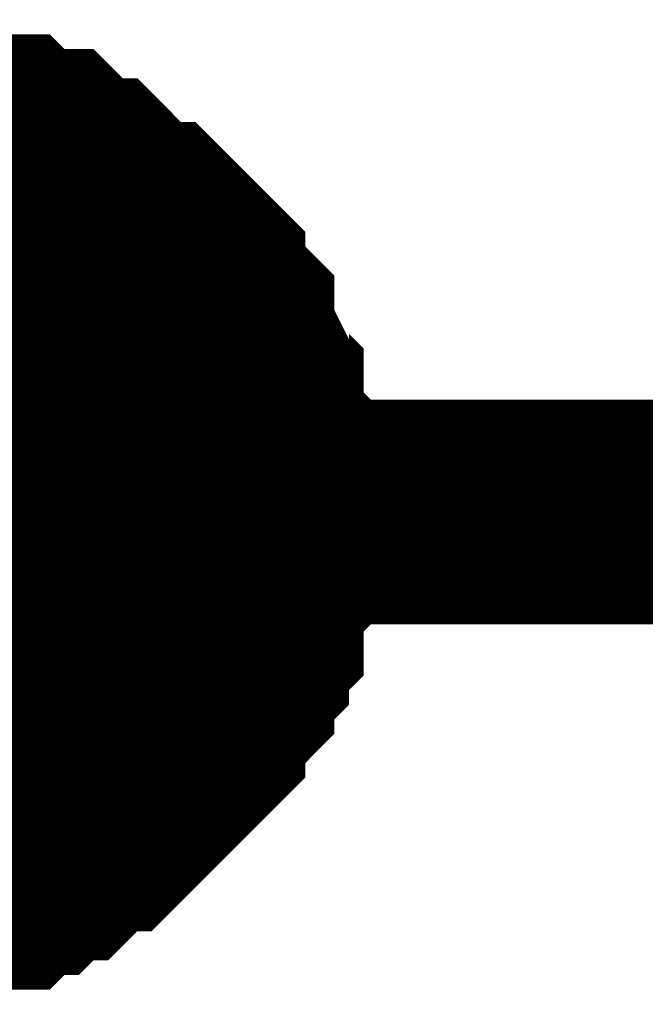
# Model space of a CAD drawing. Header units: inches. Extents: x 0 to 292, y 0 to 193.
# Tile 26 of 155: x 84.465 to 85.299, y 152.407 to 153.72. Entities that reach past the tile are written whole.
import ezdxf

# ---------------------------------------------------------------- set-up
doc = ezdxf.new("R2010")
doc.units = ezdxf.units.IN
doc.layers.add('Sheet', color=255, linetype='Continuous')

msp = doc.modelspace()

# ---------------------------------------------------------------- linework, layer by layer
at = {"layer": 'Sheet'}
for points in [[(84.3061, 153.5705, 0.2997, 0.2997, 0), (84.345, 153.5705, 0.2997, 0.2997, 0), (84.3645, 153.5705, 0.2997, 0.2997, 0), (84.384, 153.551, 0.2997, 0.2997, 0), (84.4035, 153.551, 0.2997, 0.2997, 0), (84.4425, 153.551, 0.2997, 0.2997, 0), (84.4619, 153.5315, 0.2997, 0.2997, 0), (84.4814, 153.5315, 0.2997, 0.2997, 0), (84.5009, 153.5315, 0.2997, 0.2997, 0), (84.5204, 153.512, 0.2997, 0.2997, 0), (84.5399, 153.4925, 0.2997, 0.2997, 0), (84.5594, 153.4925, 0.2997, 0.2997, 0), (84.5788, 153.473, 0.2997, 0.2997, 0), (84.5983, 153.4535, 0.2997, 0.2997, 0), (84.6178, 153.4341, 0.2997, 0.2997, 0), (84.6373, 153.4341, 0.2997, 0.2997, 0), (84.6568, 153.4146, 0.2997, 0.2997, 0), (84.6763, 153.3951, 0.2997, 0.2997, 0), (84.6958, 153.3756, 0.2997, 0.2997, 0), (84.6958, 153.3561, 0.2997, 0.2997, 0), (84.7152, 153.3366, 0.2997, 0.2997, 0), (84.7347, 153.3171, 0.2997, 0.2997, 0), (84.7347, 153.2976, 0.2997, 0.2997, 0), (84.7542, 153.2586, 0.2997, 0.2997, 0), (84.7542, 153.2391, 0.2997, 0.2997, 0), (84.7737, 153.2197, 0.2997, 0.2997, 0), (84.7737, 153.2002, 0.2997, 0.2997, 0), (84.7737, 153.1612, 0.2997, 0.2997, 0), (84.7932, 153.1417, 0.2997, 0.2997, 0), (84.7932, 153.1222, 0.2997, 0.2997, 0), (84.7932, 153.0832, 0.2997, 0.2997, 0), (84.7932, 153.0637, 0.2997, 0.2997, 0)], [(84.3061, 153.5705, 0.2997, 0.2997, 0), (84.345, 153.5705, 0.2997, 0.2997, 0), (84.3645, 153.5705, 0.2997, 0.2997, 0), (84.384, 153.551, 0.2997, 0.2997, 0), (84.4035, 153.551, 0.2997, 0.2997, 0), (84.4425, 153.551, 0.2997, 0.2997, 0), (84.4619, 153.5315, 0.2997, 0.2997, 0), (84.4814, 153.5315, 0.2997, 0.2997, 0), (84.5009, 153.5315, 0.2997, 0.2997, 0), (84.5204, 153.512, 0.2997, 0.2997, 0), (84.5399, 153.4925, 0.2997, 0.2997, 0), (84.5594, 153.4925, 0.2997, 0.2997, 0), (84.5788, 153.473, 0.2997, 0.2997, 0), (84.5983, 153.4535, 0.2997, 0.2997, 0), (84.6178, 153.4341, 0.2997, 0.2997, 0), (84.6373, 153.4341, 0.2997, 0.2997, 0), (84.6568, 153.4146, 0.2997, 0.2997, 0), (84.6763, 153.3951, 0.2997, 0.2997, 0), (84.6958, 153.3756, 0.2997, 0.2997, 0), (84.6958, 153.3561, 0.2997, 0.2997, 0), (84.7152, 153.3366, 0.2997, 0.2997, 0), (84.7347, 153.3171, 0.2997, 0.2997, 0), (84.7347, 153.2976, 0.2997, 0.2997, 0), (84.7542, 153.2586, 0.2997, 0.2997, 0), (84.7542, 153.2391, 0.2997, 0.2997, 0), (84.7737, 153.2197, 0.2997, 0.2997, 0), (84.7737, 153.2002, 0.2997, 0.2997, 0), (84.7737, 153.1612, 0.2997, 0.2997, 0), (84.7932, 153.1417, 0.2997, 0.2997, 0), (84.7932, 153.1222, 0.2997, 0.2997, 0), (84.7932, 153.0832, 0.2997, 0.2997, 0), (84.7932, 153.0637, 0.2997, 0.2997, 0)], [(84.3061, 153.5705, 0.2997, 0.2997, 0), (84.345, 153.5705, 0.2997, 0.2997, 0), (84.3645, 153.5705, 0.2997, 0.2997, 0), (84.384, 153.551, 0.2997, 0.2997, 0), (84.4035, 153.551, 0.2997, 0.2997, 0), (84.4425, 153.551, 0.2997, 0.2997, 0), (84.4619, 153.5315, 0.2997, 0.2997, 0), (84.4814, 153.5315, 0.2997, 0.2997, 0), (84.5009, 153.5315, 0.2997, 0.2997, 0), (84.5204, 153.512, 0.2997, 0.2997, 0), (84.5399, 153.4925, 0.2997, 0.2997, 0), (84.5594, 153.4925, 0.2997, 0.2997, 0), (84.5788, 153.473, 0.2997, 0.2997, 0), (84.5983, 153.4535, 0.2997, 0.2997, 0), (84.6178, 153.4341, 0.2997, 0.2997, 0), (84.6373, 153.4341, 0.2997, 0.2997, 0), (84.6568, 153.4146, 0.2997, 0.2997, 0), (84.6763, 153.3951, 0.2997, 0.2997, 0), (84.6958, 153.3756, 0.2997, 0.2997, 0), (84.6958, 153.3561, 0.2997, 0.2997, 0), (84.7152, 153.3366, 0.2997, 0.2997, 0), (84.7347, 153.3171, 0.2997, 0.2997, 0), (84.7347, 153.2976, 0.2997, 0.2997, 0), (84.7542, 153.2586, 0.2997, 0.2997, 0), (84.7542, 153.2391, 0.2997, 0.2997, 0), (84.7737, 153.2197, 0.2997, 0.2997, 0), (84.7737, 153.2002, 0.2997, 0.2997, 0), (84.7737, 153.1612, 0.2997, 0.2997, 0), (84.7932, 153.1417, 0.2997, 0.2997, 0), (84.7932, 153.1222, 0.2997, 0.2997, 0), (84.7932, 153.0832, 0.2997, 0.2997, 0), (84.7932, 153.0637, 0.2997, 0.2997, 0)], [(84.3061, 153.5705, 0.2997, 0.2997, 0), (84.345, 153.5705, 0.2997, 0.2997, 0), (84.3645, 153.5705, 0.2997, 0.2997, 0), (84.384, 153.551, 0.2997, 0.2997, 0), (84.4035, 153.551, 0.2997, 0.2997, 0), (84.4425, 153.551, 0.2997, 0.2997, 0), (84.4619, 153.5315, 0.2997, 0.2997, 0), (84.4814, 153.5315, 0.2997, 0.2997, 0), (84.5009, 153.5315, 0.2997, 0.2997, 0), (84.5204, 153.512, 0.2997, 0.2997, 0), (84.5399, 153.4925, 0.2997, 0.2997, 0), (84.5594, 153.4925, 0.2997, 0.2997, 0), (84.5788, 153.473, 0.2997, 0.2997, 0), (84.5983, 153.4535, 0.2997, 0.2997, 0), (84.6178, 153.4341, 0.2997, 0.2997, 0), (84.6373, 153.4341, 0.2997, 0.2997, 0), (84.6568, 153.4146, 0.2997, 0.2997, 0), (84.6763, 153.3951, 0.2997, 0.2997, 0), (84.6958, 153.3756, 0.2997, 0.2997, 0), (84.6958, 153.3561, 0.2997, 0.2997, 0), (84.7152, 153.3366, 0.2997, 0.2997, 0), (84.7347, 153.3171, 0.2997, 0.2997, 0), (84.7347, 153.2976, 0.2997, 0.2997, 0), (84.7542, 153.2586, 0.2997, 0.2997, 0), (84.7542, 153.2391, 0.2997, 0.2997, 0), (84.7737, 153.2197, 0.2997, 0.2997, 0), (84.7737, 153.2002, 0.2997, 0.2997, 0), (84.7737, 153.1612, 0.2997, 0.2997, 0), (84.7932, 153.1417, 0.2997, 0.2997, 0), (84.7932, 153.1222, 0.2997, 0.2997, 0), (84.7932, 153.0832, 0.2997, 0.2997, 0), (84.7932, 153.0637, 0.2997, 0.2997, 0)], [(84.4035, 153.551, 0.0991, 0.0991, 0), (84.4425, 153.551, 0.0991, 0.0991, 0), (84.4619, 153.5315, 0.0991, 0.0991, 0), (84.4814, 153.5315, 0.0991, 0.0991, 0), (84.5009, 153.5315, 0.0991, 0.0991, 0), (84.5204, 153.512, 0.0991, 0.0991, 0), (84.5399, 153.4925, 0.0991, 0.0991, 0), (84.5594, 153.4925, 0.0991, 0.0991, 0), (84.5788, 153.473, 0.0991, 0.0991, 0), (84.5983, 153.4535, 0.0991, 0.0991, 0), (84.6178, 153.4341, 0.0991, 0.0991, 0), (84.6373, 153.4341, 0.0991, 0.0991, 0), (84.6568, 153.4146, 0.0991, 0.0991, 0), (84.6763, 153.3951, 0.0991, 0.0991, 0), (84.6958, 153.3756, 0.0991, 0.0991, 0), (84.6958, 153.3561, 0.0991, 0.0991, 0), (84.7152, 153.3366, 0.0991, 0.0991, 0), (84.7347, 153.3171, 0.0991, 0.0991, 0), (84.7347, 153.2976, 0.0991, 0.0991, 0), (84.7542, 153.2586, 0.0991, 0.0991, 0), (84.7542, 153.2391, 0.0991, 0.0991, 0), (84.7737, 153.2197, 0.0991, 0.0991, 0), (84.7737, 153.2002, 0.0991, 0.0991, 0), (84.7737, 153.1612, 0.0991, 0.0991, 0), (84.7932, 153.1417, 0.0991, 0.0991, 0), (84.7932, 153.1222, 0.0991, 0.0991, 0), (84.7932, 153.0832, 0.0991, 0.0991, 0), (84.7932, 153.0637, 0.0991, 0.0991, 0)], [(84.4035, 153.551, 0.0991, 0.0991, 0), (84.4425, 153.551, 0.0991, 0.0991, 0), (84.4619, 153.5315, 0.0991, 0.0991, 0), (84.4814, 153.5315, 0.0991, 0.0991, 0), (84.5009, 153.5315, 0.0991, 0.0991, 0), (84.5204, 153.512, 0.0991, 0.0991, 0), (84.5399, 153.4925, 0.0991, 0.0991, 0), (84.5594, 153.4925, 0.0991, 0.0991, 0), (84.5788, 153.473, 0.0991, 0.0991, 0), (84.5983, 153.4535, 0.0991, 0.0991, 0), (84.6178, 153.4341, 0.0991, 0.0991, 0), (84.6373, 153.4341, 0.0991, 0.0991, 0), (84.6568, 153.4146, 0.0991, 0.0991, 0), (84.6763, 153.3951, 0.0991, 0.0991, 0), (84.6958, 153.3756, 0.0991, 0.0991, 0), (84.6958, 153.3561, 0.0991, 0.0991, 0), (84.7152, 153.3366, 0.0991, 0.0991, 0), (84.7347, 153.3171, 0.0991, 0.0991, 0), (84.7347, 153.2976, 0.0991, 0.0991, 0), (84.7542, 153.2586, 0.0991, 0.0991, 0), (84.7542, 153.2391, 0.0991, 0.0991, 0), (84.7737, 153.2197, 0.0991, 0.0991, 0), (84.7737, 153.2002, 0.0991, 0.0991, 0), (84.7737, 153.1612, 0.0991, 0.0991, 0), (84.7932, 153.1417, 0.0991, 0.0991, 0), (84.7932, 153.1222, 0.0991, 0.0991, 0), (84.7932, 153.0832, 0.0991, 0.0991, 0), (84.7932, 153.0637, 0.0991, 0.0991, 0)], [(84.4035, 153.551, 0.0991, 0.0991, 0), (84.4425, 153.551, 0.0991, 0.0991, 0), (84.4619, 153.5315, 0.0991, 0.0991, 0), (84.4814, 153.5315, 0.0991, 0.0991, 0), (84.5009, 153.5315, 0.0991, 0.0991, 0), (84.5204, 153.512, 0.0991, 0.0991, 0), (84.5399, 153.4925, 0.0991, 0.0991, 0), (84.5594, 153.4925, 0.0991, 0.0991, 0), (84.5788, 153.473, 0.0991, 0.0991, 0), (84.5983, 153.4535, 0.0991, 0.0991, 0), (84.6178, 153.4341, 0.0991, 0.0991, 0), (84.6373, 153.4341, 0.0991, 0.0991, 0), (84.6568, 153.4146, 0.0991, 0.0991, 0), (84.6763, 153.3951, 0.0991, 0.0991, 0), (84.6958, 153.3756, 0.0991, 0.0991, 0), (84.6958, 153.3561, 0.0991, 0.0991, 0), (84.7152, 153.3366, 0.0991, 0.0991, 0), (84.7347, 153.3171, 0.0991, 0.0991, 0), (84.7347, 153.2976, 0.0991, 0.0991, 0), (84.7542, 153.2586, 0.0991, 0.0991, 0), (84.7542, 153.2391, 0.0991, 0.0991, 0), (84.7737, 153.2197, 0.0991, 0.0991, 0), (84.7737, 153.2002, 0.0991, 0.0991, 0), (84.7737, 153.1612, 0.0991, 0.0991, 0), (84.7932, 153.1417, 0.0991, 0.0991, 0), (84.7932, 153.1222, 0.0991, 0.0991, 0), (84.7932, 153.0832, 0.0991, 0.0991, 0), (84.7932, 153.0637, 0.0991, 0.0991, 0)], [(84.4035, 153.551, 0.0991, 0.0991, 0), (84.4425, 153.551, 0.0991, 0.0991, 0), (84.4619, 153.5315, 0.0991, 0.0991, 0), (84.4814, 153.5315, 0.0991, 0.0991, 0), (84.5009, 153.5315, 0.0991, 0.0991, 0), (84.5204, 153.512, 0.0991, 0.0991, 0), (84.5399, 153.4925, 0.0991, 0.0991, 0), (84.5594, 153.4925, 0.0991, 0.0991, 0), (84.5788, 153.473, 0.0991, 0.0991, 0), (84.5983, 153.4535, 0.0991, 0.0991, 0), (84.6178, 153.4341, 0.0991, 0.0991, 0), (84.6373, 153.4341, 0.0991, 0.0991, 0), (84.6568, 153.4146, 0.0991, 0.0991, 0), (84.6763, 153.3951, 0.0991, 0.0991, 0), (84.6958, 153.3756, 0.0991, 0.0991, 0), (84.6958, 153.3561, 0.0991, 0.0991, 0), (84.7152, 153.3366, 0.0991, 0.0991, 0), (84.7347, 153.3171, 0.0991, 0.0991, 0), (84.7347, 153.2976, 0.0991, 0.0991, 0), (84.7542, 153.2586, 0.0991, 0.0991, 0), (84.7542, 153.2391, 0.0991, 0.0991, 0), (84.7737, 153.2197, 0.0991, 0.0991, 0), (84.7737, 153.2002, 0.0991, 0.0991, 0), (84.7737, 153.1612, 0.0991, 0.0991, 0), (84.7932, 153.1417, 0.0991, 0.0991, 0), (84.7932, 153.1222, 0.0991, 0.0991, 0), (84.7932, 153.0832, 0.0991, 0.0991, 0), (84.7932, 153.0637, 0.0991, 0.0991, 0)], [(84.2866, 153.0637, 0.2997, 0.2997, 0), (95.217, 153.0637, 0.2997, 0.2997, 0)], [(84.7932, 153.0637, 0.2997, 0.2997, 0), (84.7932, 153.0442, 0.2997, 0.2997, 0), (84.7932, 153.0053, 0.2997, 0.2997, 0), (84.7932, 152.9858, 0.2997, 0.2997, 0), (84.7737, 152.9663, 0.2997, 0.2997, 0), (84.7737, 152.9468, 0.2997, 0.2997, 0), (84.7737, 152.9078, 0.2997, 0.2997, 0), (84.7542, 152.8883, 0.2997, 0.2997, 0), (84.7542, 152.8688, 0.2997, 0.2997, 0), (84.7347, 152.8493, 0.2997, 0.2997, 0), (84.7347, 152.8298, 0.2997, 0.2997, 0), (84.7152, 152.8103, 0.2997, 0.2997, 0), (84.6958, 152.7908, 0.2997, 0.2997, 0), (84.6958, 152.7714, 0.2997, 0.2997, 0), (84.6763, 152.7519, 0.2997, 0.2997, 0), (84.6568, 152.7324, 0.2997, 0.2997, 0), (84.6373, 152.7129, 0.2997, 0.2997, 0), (84.6178, 152.6934, 0.2997, 0.2997, 0), (84.5983, 152.6739, 0.2997, 0.2997, 0), (84.5788, 152.6544, 0.2997, 0.2997, 0), (84.5594, 152.6544, 0.2997, 0.2997, 0), (84.5399, 152.6349, 0.2997, 0.2997, 0), (84.5204, 152.6154, 0.2997, 0.2997, 0), (84.5009, 152.6154, 0.2997, 0.2997, 0), (84.4814, 152.5959, 0.2997, 0.2997, 0), (84.4619, 152.5959, 0.2997, 0.2997, 0), (84.4425, 152.5764, 0.2997, 0.2997, 0), (84.4035, 152.5764, 0.2997, 0.2997, 0), (84.384, 152.5764, 0.2997, 0.2997, 0), (84.3645, 152.557, 0.2997, 0.2997, 0), (84.345, 152.557, 0.2997, 0.2997, 0), (84.3061, 152.557, 0.2997, 0.2997, 0)], [(84.7932, 153.0637, 0.2997, 0.2997, 0), (84.7932, 153.0442, 0.2997, 0.2997, 0), (84.7932, 153.0053, 0.2997, 0.2997, 0), (84.7932, 152.9858, 0.2997, 0.2997, 0), (84.7737, 152.9663, 0.2997, 0.2997, 0), (84.7737, 152.9468, 0.2997, 0.2997, 0), (84.7737, 152.9078, 0.2997, 0.2997, 0), (84.7542, 152.8883, 0.2997, 0.2997, 0), (84.7542, 152.8688, 0.2997, 0.2997, 0), (84.7347, 152.8493, 0.2997, 0.2997, 0), (84.7347, 152.8298, 0.2997, 0.2997, 0), (84.7152, 152.8103, 0.2997, 0.2997, 0), (84.6958, 152.7908, 0.2997, 0.2997, 0), (84.6958, 152.7714, 0.2997, 0.2997, 0), (84.6763, 152.7519, 0.2997, 0.2997, 0), (84.6568, 152.7324, 0.2997, 0.2997, 0), (84.6373, 152.7129, 0.2997, 0.2997, 0), (84.6178, 152.6934, 0.2997, 0.2997, 0), (84.5983, 152.6739, 0.2997, 0.2997, 0), (84.5788, 152.6544, 0.2997, 0.2997, 0), (84.5594, 152.6544, 0.2997, 0.2997, 0), (84.5399, 152.6349, 0.2997, 0.2997, 0), (84.5204, 152.6154, 0.2997, 0.2997, 0), (84.5009, 152.6154, 0.2997, 0.2997, 0), (84.4814, 152.5959, 0.2997, 0.2997, 0), (84.4619, 152.5959, 0.2997, 0.2997, 0), (84.4425, 152.5764, 0.2997, 0.2997, 0), (84.4035, 152.5764, 0.2997, 0.2997, 0), (84.384, 152.5764, 0.2997, 0.2997, 0), (84.3645, 152.557, 0.2997, 0.2997, 0), (84.345, 152.557, 0.2997, 0.2997, 0), (84.3061, 152.557, 0.2997, 0.2997, 0)], [(84.7932, 153.0637, 0.2997, 0.2997, 0), (84.7932, 153.0442, 0.2997, 0.2997, 0), (84.7932, 153.0053, 0.2997, 0.2997, 0), (84.7932, 152.9858, 0.2997, 0.2997, 0), (84.7737, 152.9663, 0.2997, 0.2997, 0), (84.7737, 152.9468, 0.2997, 0.2997, 0), (84.7737, 152.9078, 0.2997, 0.2997, 0), (84.7542, 152.8883, 0.2997, 0.2997, 0), (84.7542, 152.8688, 0.2997, 0.2997, 0), (84.7347, 152.8493, 0.2997, 0.2997, 0), (84.7347, 152.8298, 0.2997, 0.2997, 0), (84.7152, 152.8103, 0.2997, 0.2997, 0), (84.6958, 152.7908, 0.2997, 0.2997, 0), (84.6958, 152.7714, 0.2997, 0.2997, 0), (84.6763, 152.7519, 0.2997, 0.2997, 0), (84.6568, 152.7324, 0.2997, 0.2997, 0), (84.6373, 152.7129, 0.2997, 0.2997, 0), (84.6178, 152.6934, 0.2997, 0.2997, 0), (84.5983, 152.6739, 0.2997, 0.2997, 0), (84.5788, 152.6544, 0.2997, 0.2997, 0), (84.5594, 152.6544, 0.2997, 0.2997, 0), (84.5399, 152.6349, 0.2997, 0.2997, 0), (84.5204, 152.6154, 0.2997, 0.2997, 0), (84.5009, 152.6154, 0.2997, 0.2997, 0), (84.4814, 152.5959, 0.2997, 0.2997, 0), (84.4619, 152.5959, 0.2997, 0.2997, 0), (84.4425, 152.5764, 0.2997, 0.2997, 0), (84.4035, 152.5764, 0.2997, 0.2997, 0), (84.384, 152.5764, 0.2997, 0.2997, 0), (84.3645, 152.557, 0.2997, 0.2997, 0), (84.345, 152.557, 0.2997, 0.2997, 0), (84.3061, 152.557, 0.2997, 0.2997, 0)], [(84.7932, 153.0637, 0.2997, 0.2997, 0), (84.7932, 153.0442, 0.2997, 0.2997, 0), (84.7932, 153.0053, 0.2997, 0.2997, 0), (84.7932, 152.9858, 0.2997, 0.2997, 0), (84.7737, 152.9663, 0.2997, 0.2997, 0), (84.7737, 152.9468, 0.2997, 0.2997, 0), (84.7737, 152.9078, 0.2997, 0.2997, 0), (84.7542, 152.8883, 0.2997, 0.2997, 0), (84.7542, 152.8688, 0.2997, 0.2997, 0), (84.7347, 152.8493, 0.2997, 0.2997, 0), (84.7347, 152.8298, 0.2997, 0.2997, 0), (84.7152, 152.8103, 0.2997, 0.2997, 0), (84.6958, 152.7908, 0.2997, 0.2997, 0), (84.6958, 152.7714, 0.2997, 0.2997, 0), (84.6763, 152.7519, 0.2997, 0.2997, 0), (84.6568, 152.7324, 0.2997, 0.2997, 0), (84.6373, 152.7129, 0.2997, 0.2997, 0), (84.6178, 152.6934, 0.2997, 0.2997, 0), (84.5983, 152.6739, 0.2997, 0.2997, 0), (84.5788, 152.6544, 0.2997, 0.2997, 0), (84.5594, 152.6544, 0.2997, 0.2997, 0), (84.5399, 152.6349, 0.2997, 0.2997, 0), (84.5204, 152.6154, 0.2997, 0.2997, 0), (84.5009, 152.6154, 0.2997, 0.2997, 0), (84.4814, 152.5959, 0.2997, 0.2997, 0), (84.4619, 152.5959, 0.2997, 0.2997, 0), (84.4425, 152.5764, 0.2997, 0.2997, 0), (84.4035, 152.5764, 0.2997, 0.2997, 0), (84.384, 152.5764, 0.2997, 0.2997, 0), (84.3645, 152.557, 0.2997, 0.2997, 0), (84.345, 152.557, 0.2997, 0.2997, 0), (84.3061, 152.557, 0.2997, 0.2997, 0)], [(84.7932, 153.0637, 0.2997, 0.2997, 0), (84.7932, 153.0637, 0.2997, 0.2997, 0), (84.7932, 153.0637, 0.2997, 0.2997, 0), (84.7932, 153.0637, 0.2997, 0.2997, 0), (84.7932, 153.0637, 0.2997, 0.2997, 0), (84.7932, 153.0637, 0.2997, 0.2997, 0), (84.7932, 153.0637, 0.2997, 0.2997, 0), (84.7932, 153.0637, 0.2997, 0.2997, 0), (84.7932, 153.0637, 0.2997, 0.2997, 0), (84.7932, 153.0637, 0.2997, 0.2997, 0), (84.7932, 153.0637, 0.2997, 0.2997, 0), (84.7932, 153.0637, 0.2997, 0.2997, 0), (84.7932, 153.0637, 0.2997, 0.2997, 0), (84.7932, 153.0637, 0.2997, 0.2997, 0), (84.7932, 153.0637, 0.2997, 0.2997, 0), (84.7932, 153.0637, 0.2997, 0.2997, 0), (84.7932, 153.0637, 0.2997, 0.2997, 0), (84.7932, 153.0637, 0.2997, 0.2997, 0), (84.7932, 153.0637, 0.2997, 0.2997, 0), (84.7932, 153.0637, 0.2997, 0.2997, 0), (84.7932, 153.0637, 0.2997, 0.2997, 0), (84.7932, 153.0637, 0.2997, 0.2997, 0), (84.7932, 153.0637, 0.2997, 0.2997, 0), (84.7932, 153.0637, 0.2997, 0.2997, 0), (84.7932, 153.0637, 0.2997, 0.2997, 0), (84.7932, 153.0637, 0.2997, 0.2997, 0), (84.7932, 153.0637, 0.2997, 0.2997, 0), (84.7932, 153.0637, 0.2997, 0.2997, 0), (84.7932, 153.0637, 0.2997, 0.2997, 0), (84.7932, 153.0637, 0.2997, 0.2997, 0), (84.7932, 153.0637, 0.2997, 0.2997, 0), (84.7932, 153.0637, 0.2997, 0.2997, 0), (84.7932, 153.0637, 0.2997, 0.2997, 0)], [(84.7932, 153.0637, 0.2997, 0.2997, 0), (84.7932, 153.0637, 0.2997, 0.2997, 0)], [(84.7932, 153.0637, 0.2997, 0.2997, 0), (84.7932, 153.0637, 0.2997, 0.2997, 0), (84.7932, 153.0637, 0.2997, 0.2997, 0), (84.7932, 153.0637, 0.2997, 0.2997, 0), (84.7932, 153.0637, 0.2997, 0.2997, 0), (84.7932, 153.0637, 0.2997, 0.2997, 0), (84.7932, 153.0637, 0.2997, 0.2997, 0), (84.7932, 153.0637, 0.2997, 0.2997, 0), (84.7932, 153.0637, 0.2997, 0.2997, 0), (84.7932, 153.0637, 0.2997, 0.2997, 0), (84.7932, 153.0637, 0.2997, 0.2997, 0), (84.7932, 153.0637, 0.2997, 0.2997, 0), (84.7932, 153.0637, 0.2997, 0.2997, 0), (84.7932, 153.0637, 0.2997, 0.2997, 0), (84.7932, 153.0637, 0.2997, 0.2997, 0), (84.7932, 153.0637, 0.2997, 0.2997, 0), (84.7932, 153.0637, 0.2997, 0.2997, 0), (84.7932, 153.0637, 0.2997, 0.2997, 0), (84.7932, 153.0637, 0.2997, 0.2997, 0), (84.7932, 153.0637, 0.2997, 0.2997, 0), (84.7932, 153.0637, 0.2997, 0.2997, 0), (84.7932, 153.0637, 0.2997, 0.2997, 0), (84.7932, 153.0637, 0.2997, 0.2997, 0), (84.7932, 153.0637, 0.2997, 0.2997, 0), (84.7932, 153.0637, 0.2997, 0.2997, 0), (84.7932, 153.0637, 0.2997, 0.2997, 0), (84.7932, 153.0637, 0.2997, 0.2997, 0), (84.7932, 153.0637, 0.2997, 0.2997, 0), (84.7932, 153.0637, 0.2997, 0.2997, 0), (84.7932, 153.0637, 0.2997, 0.2997, 0), (84.7932, 153.0637, 0.2997, 0.2997, 0), (84.7932, 153.0637, 0.2997, 0.2997, 0), (84.7932, 153.0637, 0.2997, 0.2997, 0)], [(84.7932, 153.0637, 0.2997, 0.2997, 0), (84.7932, 153.0637, 0.2997, 0.2997, 0)], [(84.7932, 153.0637, 0.2997, 0.2997, 0), (84.7932, 153.0637, 0.2997, 0.2997, 0), (84.7932, 153.0637, 0.2997, 0.2997, 0), (84.7932, 153.0637, 0.2997, 0.2997, 0), (84.7932, 153.0637, 0.2997, 0.2997, 0), (84.7932, 153.0637, 0.2997, 0.2997, 0), (84.7932, 153.0637, 0.2997, 0.2997, 0), (84.7932, 153.0637, 0.2997, 0.2997, 0), (84.7932, 153.0637, 0.2997, 0.2997, 0), (84.7932, 153.0637, 0.2997, 0.2997, 0), (84.7932, 153.0637, 0.2997, 0.2997, 0), (84.7932, 153.0637, 0.2997, 0.2997, 0), (84.7932, 153.0637, 0.2997, 0.2997, 0), (84.7932, 153.0637, 0.2997, 0.2997, 0), (84.7932, 153.0637, 0.2997, 0.2997, 0), (84.7932, 153.0637, 0.2997, 0.2997, 0), (84.7932, 153.0637, 0.2997, 0.2997, 0), (84.7932, 153.0637, 0.2997, 0.2997, 0), (84.7932, 153.0637, 0.2997, 0.2997, 0), (84.7932, 153.0637, 0.2997, 0.2997, 0), (84.7932, 153.0637, 0.2997, 0.2997, 0), (84.7932, 153.0637, 0.2997, 0.2997, 0), (84.7932, 153.0637, 0.2997, 0.2997, 0), (84.7932, 153.0637, 0.2997, 0.2997, 0), (84.7932, 153.0637, 0.2997, 0.2997, 0), (84.7932, 153.0637, 0.2997, 0.2997, 0), (84.7932, 153.0637, 0.2997, 0.2997, 0), (84.7932, 153.0637, 0.2997, 0.2997, 0), (84.7932, 153.0637, 0.2997, 0.2997, 0), (84.7932, 153.0637, 0.2997, 0.2997, 0), (84.7932, 153.0637, 0.2997, 0.2997, 0), (84.7932, 153.0637, 0.2997, 0.2997, 0), (84.7932, 153.0637, 0.2997, 0.2997, 0)], [(84.7932, 153.0637, 0.2997, 0.2997, 0), (84.7932, 153.0637, 0.2997, 0.2997, 0)], [(84.7932, 153.0637, 0.2997, 0.2997, 0), (84.7932, 153.0637, 0.2997, 0.2997, 0), (84.7932, 153.0637, 0.2997, 0.2997, 0), (84.7932, 153.0637, 0.2997, 0.2997, 0), (84.7932, 153.0637, 0.2997, 0.2997, 0), (84.7932, 153.0637, 0.2997, 0.2997, 0), (84.7932, 153.0637, 0.2997, 0.2997, 0), (84.7932, 153.0637, 0.2997, 0.2997, 0), (84.7932, 153.0637, 0.2997, 0.2997, 0), (84.7932, 153.0637, 0.2997, 0.2997, 0), (84.7932, 153.0637, 0.2997, 0.2997, 0), (84.7932, 153.0637, 0.2997, 0.2997, 0), (84.7932, 153.0637, 0.2997, 0.2997, 0), (84.7932, 153.0637, 0.2997, 0.2997, 0), (84.7932, 153.0637, 0.2997, 0.2997, 0), (84.7932, 153.0637, 0.2997, 0.2997, 0), (84.7932, 153.0637, 0.2997, 0.2997, 0), (84.7932, 153.0637, 0.2997, 0.2997, 0), (84.7932, 153.0637, 0.2997, 0.2997, 0), (84.7932, 153.0637, 0.2997, 0.2997, 0), (84.7932, 153.0637, 0.2997, 0.2997, 0), (84.7932, 153.0637, 0.2997, 0.2997, 0), (84.7932, 153.0637, 0.2997, 0.2997, 0), (84.7932, 153.0637, 0.2997, 0.2997, 0), (84.7932, 153.0637, 0.2997, 0.2997, 0), (84.7932, 153.0637, 0.2997, 0.2997, 0), (84.7932, 153.0637, 0.2997, 0.2997, 0), (84.7932, 153.0637, 0.2997, 0.2997, 0), (84.7932, 153.0637, 0.2997, 0.2997, 0), (84.7932, 153.0637, 0.2997, 0.2997, 0), (84.7932, 153.0637, 0.2997, 0.2997, 0), (84.7932, 153.0637, 0.2997, 0.2997, 0), (84.7932, 153.0637, 0.2997, 0.2997, 0)], [(84.7932, 153.0637, 0.2997, 0.2997, 0), (84.7932, 153.0637, 0.2997, 0.2997, 0)], [(84.7932, 153.0637, 0.0991, 0.0991, 0), (84.7932, 153.0442, 0.0991, 0.0991, 0), (84.7932, 153.0053, 0.0991, 0.0991, 0), (84.7932, 152.9858, 0.0991, 0.0991, 0), (84.7737, 152.9663, 0.0991, 0.0991, 0), (84.7737, 152.9468, 0.0991, 0.0991, 0), (84.7737, 152.9078, 0.0991, 0.0991, 0), (84.7542, 152.8883, 0.0991, 0.0991, 0), (84.7542, 152.8688, 0.0991, 0.0991, 0), (84.7347, 152.8493, 0.0991, 0.0991, 0), (84.7347, 152.8298, 0.0991, 0.0991, 0), (84.7152, 152.8103, 0.0991, 0.0991, 0), (84.6958, 152.7908, 0.0991, 0.0991, 0), (84.6958, 152.7714, 0.0991, 0.0991, 0), (84.6763, 152.7519, 0.0991, 0.0991, 0), (84.6568, 152.7324, 0.0991, 0.0991, 0), (84.6373, 152.7129, 0.0991, 0.0991, 0), (84.6178, 152.6934, 0.0991, 0.0991, 0), (84.5983, 152.6739, 0.0991, 0.0991, 0), (84.5788, 152.6544, 0.0991, 0.0991, 0), (84.5594, 152.6544, 0.0991, 0.0991, 0), (84.5399, 152.6349, 0.0991, 0.0991, 0), (84.5204, 152.6154, 0.0991, 0.0991, 0), (84.5009, 152.6154, 0.0991, 0.0991, 0), (84.4814, 152.5959, 0.0991, 0.0991, 0), (84.4619, 152.5959, 0.0991, 0.0991, 0), (84.4425, 152.5764, 0.0991, 0.0991, 0), (84.4035, 152.5764, 0.0991, 0.0991, 0)], [(84.7932, 153.0637, 0.0991, 0.0991, 0), (84.7932, 153.0442, 0.0991, 0.0991, 0), (84.7932, 153.0053, 0.0991, 0.0991, 0), (84.7932, 152.9858, 0.0991, 0.0991, 0), (84.7737, 152.9663, 0.0991, 0.0991, 0), (84.7737, 152.9468, 0.0991, 0.0991, 0), (84.7737, 152.9078, 0.0991, 0.0991, 0), (84.7542, 152.8883, 0.0991, 0.0991, 0), (84.7542, 152.8688, 0.0991, 0.0991, 0), (84.7347, 152.8493, 0.0991, 0.0991, 0), (84.7347, 152.8298, 0.0991, 0.0991, 0), (84.7152, 152.8103, 0.0991, 0.0991, 0), (84.6958, 152.7908, 0.0991, 0.0991, 0), (84.6958, 152.7714, 0.0991, 0.0991, 0), (84.6763, 152.7519, 0.0991, 0.0991, 0), (84.6568, 152.7324, 0.0991, 0.0991, 0), (84.6373, 152.7129, 0.0991, 0.0991, 0), (84.6178, 152.6934, 0.0991, 0.0991, 0), (84.5983, 152.6739, 0.0991, 0.0991, 0), (84.5788, 152.6544, 0.0991, 0.0991, 0), (84.5594, 152.6544, 0.0991, 0.0991, 0), (84.5399, 152.6349, 0.0991, 0.0991, 0), (84.5204, 152.6154, 0.0991, 0.0991, 0), (84.5009, 152.6154, 0.0991, 0.0991, 0), (84.4814, 152.5959, 0.0991, 0.0991, 0), (84.4619, 152.5959, 0.0991, 0.0991, 0), (84.4425, 152.5764, 0.0991, 0.0991, 0), (84.4035, 152.5764, 0.0991, 0.0991, 0)], [(84.7932, 153.0637, 0.0991, 0.0991, 0), (84.7932, 153.0442, 0.0991, 0.0991, 0), (84.7932, 153.0053, 0.0991, 0.0991, 0), (84.7932, 152.9858, 0.0991, 0.0991, 0), (84.7737, 152.9663, 0.0991, 0.0991, 0), (84.7737, 152.9468, 0.0991, 0.0991, 0), (84.7737, 152.9078, 0.0991, 0.0991, 0), (84.7542, 152.8883, 0.0991, 0.0991, 0), (84.7542, 152.8688, 0.0991, 0.0991, 0), (84.7347, 152.8493, 0.0991, 0.0991, 0), (84.7347, 152.8298, 0.0991, 0.0991, 0), (84.7152, 152.8103, 0.0991, 0.0991, 0), (84.6958, 152.7908, 0.0991, 0.0991, 0), (84.6958, 152.7714, 0.0991, 0.0991, 0), (84.6763, 152.7519, 0.0991, 0.0991, 0), (84.6568, 152.7324, 0.0991, 0.0991, 0), (84.6373, 152.7129, 0.0991, 0.0991, 0), (84.6178, 152.6934, 0.0991, 0.0991, 0), (84.5983, 152.6739, 0.0991, 0.0991, 0), (84.5788, 152.6544, 0.0991, 0.0991, 0), (84.5594, 152.6544, 0.0991, 0.0991, 0), (84.5399, 152.6349, 0.0991, 0.0991, 0), (84.5204, 152.6154, 0.0991, 0.0991, 0), (84.5009, 152.6154, 0.0991, 0.0991, 0), (84.4814, 152.5959, 0.0991, 0.0991, 0), (84.4619, 152.5959, 0.0991, 0.0991, 0), (84.4425, 152.5764, 0.0991, 0.0991, 0), (84.4035, 152.5764, 0.0991, 0.0991, 0)], [(84.7932, 153.0637, 0.0991, 0.0991, 0), (84.7932, 153.0442, 0.0991, 0.0991, 0), (84.7932, 153.0053, 0.0991, 0.0991, 0), (84.7932, 152.9858, 0.0991, 0.0991, 0), (84.7737, 152.9663, 0.0991, 0.0991, 0), (84.7737, 152.9468, 0.0991, 0.0991, 0), (84.7737, 152.9078, 0.0991, 0.0991, 0), (84.7542, 152.8883, 0.0991, 0.0991, 0), (84.7542, 152.8688, 0.0991, 0.0991, 0), (84.7347, 152.8493, 0.0991, 0.0991, 0), (84.7347, 152.8298, 0.0991, 0.0991, 0), (84.7152, 152.8103, 0.0991, 0.0991, 0), (84.6958, 152.7908, 0.0991, 0.0991, 0), (84.6958, 152.7714, 0.0991, 0.0991, 0), (84.6763, 152.7519, 0.0991, 0.0991, 0), (84.6568, 152.7324, 0.0991, 0.0991, 0), (84.6373, 152.7129, 0.0991, 0.0991, 0), (84.6178, 152.6934, 0.0991, 0.0991, 0), (84.5983, 152.6739, 0.0991, 0.0991, 0), (84.5788, 152.6544, 0.0991, 0.0991, 0), (84.5594, 152.6544, 0.0991, 0.0991, 0), (84.5399, 152.6349, 0.0991, 0.0991, 0), (84.5204, 152.6154, 0.0991, 0.0991, 0), (84.5009, 152.6154, 0.0991, 0.0991, 0), (84.4814, 152.5959, 0.0991, 0.0991, 0), (84.4619, 152.5959, 0.0991, 0.0991, 0), (84.4425, 152.5764, 0.0991, 0.0991, 0), (84.4035, 152.5764, 0.0991, 0.0991, 0)], [(84.7932, 153.0637, 0.0991, 0.0991, 0), (84.7932, 153.0637, 0.0991, 0.0991, 0), (84.7932, 153.0637, 0.0991, 0.0991, 0), (84.7932, 153.0637, 0.0991, 0.0991, 0), (84.7932, 153.0637, 0.0991, 0.0991, 0), (84.7932, 153.0637, 0.0991, 0.0991, 0), (84.7932, 153.0637, 0.0991, 0.0991, 0), (84.7932, 153.0637, 0.0991, 0.0991, 0), (84.7932, 153.0637, 0.0991, 0.0991, 0), (84.7932, 153.0637, 0.0991, 0.0991, 0), (84.7932, 153.0637, 0.0991, 0.0991, 0), (84.7932, 153.0637, 0.0991, 0.0991, 0), (84.7932, 153.0637, 0.0991, 0.0991, 0), (84.7932, 153.0637, 0.0991, 0.0991, 0), (84.7932, 153.0637, 0.0991, 0.0991, 0), (84.7932, 153.0637, 0.0991, 0.0991, 0), (84.7932, 153.0637, 0.0991, 0.0991, 0), (84.7932, 153.0637, 0.0991, 0.0991, 0), (84.7932, 153.0637, 0.0991, 0.0991, 0), (84.7932, 153.0637, 0.0991, 0.0991, 0), (84.7932, 153.0637, 0.0991, 0.0991, 0), (84.7932, 153.0637, 0.0991, 0.0991, 0), (84.7932, 153.0637, 0.0991, 0.0991, 0), (84.7932, 153.0637, 0.0991, 0.0991, 0), (84.7932, 153.0637, 0.0991, 0.0991, 0), (84.7932, 153.0637, 0.0991, 0.0991, 0), (84.7932, 153.0637, 0.0991, 0.0991, 0), (84.7932, 153.0637, 0.0991, 0.0991, 0), (84.7932, 153.0637, 0.0991, 0.0991, 0), (84.7932, 153.0637, 0.0991, 0.0991, 0), (84.7932, 153.0637, 0.0991, 0.0991, 0), (84.7932, 153.0637, 0.0991, 0.0991, 0), (84.7932, 153.0637, 0.0991, 0.0991, 0)], [(84.7932, 153.0637, 0.0991, 0.0991, 0), (84.7932, 153.0637, 0.0991, 0.0991, 0)], [(84.7932, 153.0637, 0.0991, 0.0991, 0), (84.7932, 153.0637, 0.0991, 0.0991, 0), (84.7932, 153.0637, 0.0991, 0.0991, 0), (84.7932, 153.0637, 0.0991, 0.0991, 0), (84.7932, 153.0637, 0.0991, 0.0991, 0), (84.7932, 153.0637, 0.0991, 0.0991, 0), (84.7932, 153.0637, 0.0991, 0.0991, 0), (84.7932, 153.0637, 0.0991, 0.0991, 0), (84.7932, 153.0637, 0.0991, 0.0991, 0), (84.7932, 153.0637, 0.0991, 0.0991, 0), (84.7932, 153.0637, 0.0991, 0.0991, 0), (84.7932, 153.0637, 0.0991, 0.0991, 0), (84.7932, 153.0637, 0.0991, 0.0991, 0), (84.7932, 153.0637, 0.0991, 0.0991, 0), (84.7932, 153.0637, 0.0991, 0.0991, 0), (84.7932, 153.0637, 0.0991, 0.0991, 0), (84.7932, 153.0637, 0.0991, 0.0991, 0), (84.7932, 153.0637, 0.0991, 0.0991, 0), (84.7932, 153.0637, 0.0991, 0.0991, 0), (84.7932, 153.0637, 0.0991, 0.0991, 0), (84.7932, 153.0637, 0.0991, 0.0991, 0), (84.7932, 153.0637, 0.0991, 0.0991, 0), (84.7932, 153.0637, 0.0991, 0.0991, 0), (84.7932, 153.0637, 0.0991, 0.0991, 0), (84.7932, 153.0637, 0.0991, 0.0991, 0), (84.7932, 153.0637, 0.0991, 0.0991, 0), (84.7932, 153.0637, 0.0991, 0.0991, 0), (84.7932, 153.0637, 0.0991, 0.0991, 0), (84.7932, 153.0637, 0.0991, 0.0991, 0), (84.7932, 153.0637, 0.0991, 0.0991, 0), (84.7932, 153.0637, 0.0991, 0.0991, 0), (84.7932, 153.0637, 0.0991, 0.0991, 0), (84.7932, 153.0637, 0.0991, 0.0991, 0)], [(84.7932, 153.0637, 0.0991, 0.0991, 0), (84.7932, 153.0637, 0.0991, 0.0991, 0)], [(84.7932, 153.0637, 0.0991, 0.0991, 0), (84.7932, 153.0637, 0.0991, 0.0991, 0), (84.7932, 153.0637, 0.0991, 0.0991, 0), (84.7932, 153.0637, 0.0991, 0.0991, 0), (84.7932, 153.0637, 0.0991, 0.0991, 0), (84.7932, 153.0637, 0.0991, 0.0991, 0), (84.7932, 153.0637, 0.0991, 0.0991, 0), (84.7932, 153.0637, 0.0991, 0.0991, 0), (84.7932, 153.0637, 0.0991, 0.0991, 0), (84.7932, 153.0637, 0.0991, 0.0991, 0), (84.7932, 153.0637, 0.0991, 0.0991, 0), (84.7932, 153.0637, 0.0991, 0.0991, 0), (84.7932, 153.0637, 0.0991, 0.0991, 0), (84.7932, 153.0637, 0.0991, 0.0991, 0), (84.7932, 153.0637, 0.0991, 0.0991, 0), (84.7932, 153.0637, 0.0991, 0.0991, 0), (84.7932, 153.0637, 0.0991, 0.0991, 0), (84.7932, 153.0637, 0.0991, 0.0991, 0), (84.7932, 153.0637, 0.0991, 0.0991, 0), (84.7932, 153.0637, 0.0991, 0.0991, 0), (84.7932, 153.0637, 0.0991, 0.0991, 0), (84.7932, 153.0637, 0.0991, 0.0991, 0), (84.7932, 153.0637, 0.0991, 0.0991, 0), (84.7932, 153.0637, 0.0991, 0.0991, 0), (84.7932, 153.0637, 0.0991, 0.0991, 0), (84.7932, 153.0637, 0.0991, 0.0991, 0), (84.7932, 153.0637, 0.0991, 0.0991, 0), (84.7932, 153.0637, 0.0991, 0.0991, 0), (84.7932, 153.0637, 0.0991, 0.0991, 0), (84.7932, 153.0637, 0.0991, 0.0991, 0), (84.7932, 153.0637, 0.0991, 0.0991, 0), (84.7932, 153.0637, 0.0991, 0.0991, 0), (84.7932, 153.0637, 0.0991, 0.0991, 0)], [(84.7932, 153.0637, 0.0991, 0.0991, 0), (84.7932, 153.0637, 0.0991, 0.0991, 0)], [(84.7932, 153.0637, 0.0991, 0.0991, 0), (84.7932, 153.0637, 0.0991, 0.0991, 0), (84.7932, 153.0637, 0.0991, 0.0991, 0), (84.7932, 153.0637, 0.0991, 0.0991, 0), (84.7932, 153.0637, 0.0991, 0.0991, 0), (84.7932, 153.0637, 0.0991, 0.0991, 0), (84.7932, 153.0637, 0.0991, 0.0991, 0), (84.7932, 153.0637, 0.0991, 0.0991, 0), (84.7932, 153.0637, 0.0991, 0.0991, 0), (84.7932, 153.0637, 0.0991, 0.0991, 0), (84.7932, 153.0637, 0.0991, 0.0991, 0), (84.7932, 153.0637, 0.0991, 0.0991, 0), (84.7932, 153.0637, 0.0991, 0.0991, 0), (84.7932, 153.0637, 0.0991, 0.0991, 0), (84.7932, 153.0637, 0.0991, 0.0991, 0), (84.7932, 153.0637, 0.0991, 0.0991, 0), (84.7932, 153.0637, 0.0991, 0.0991, 0), (84.7932, 153.0637, 0.0991, 0.0991, 0), (84.7932, 153.0637, 0.0991, 0.0991, 0), (84.7932, 153.0637, 0.0991, 0.0991, 0), (84.7932, 153.0637, 0.0991, 0.0991, 0), (84.7932, 153.0637, 0.0991, 0.0991, 0), (84.7932, 153.0637, 0.0991, 0.0991, 0), (84.7932, 153.0637, 0.0991, 0.0991, 0), (84.7932, 153.0637, 0.0991, 0.0991, 0), (84.7932, 153.0637, 0.0991, 0.0991, 0), (84.7932, 153.0637, 0.0991, 0.0991, 0), (84.7932, 153.0637, 0.0991, 0.0991, 0), (84.7932, 153.0637, 0.0991, 0.0991, 0), (84.7932, 153.0637, 0.0991, 0.0991, 0), (84.7932, 153.0637, 0.0991, 0.0991, 0), (84.7932, 153.0637, 0.0991, 0.0991, 0), (84.7932, 153.0637, 0.0991, 0.0991, 0)], [(84.7932, 153.0637, 0.0991, 0.0991, 0), (84.7932, 153.0637, 0.0991, 0.0991, 0)]]:
    msp.add_lwpolyline(points, format="xyseb", dxfattribs=at)
msp.add_lwpolyline([(83.996, 153.0761, 0.508, 0.508, 1), (84.504, 153.0761, 0.508, 0.508, 1)], format="xyseb", close=True, dxfattribs=at)

doc.saveas('drawing.dxf')
